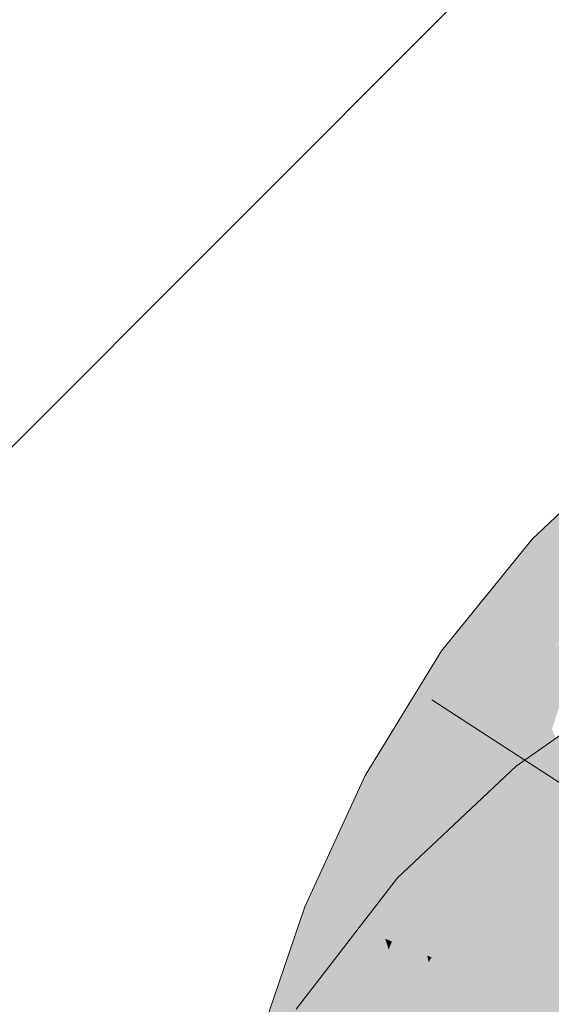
# Model space of a CAD drawing. Extents: x -620 to 300, y 62 to 1162.
# Tile 235 of 256: x 197.682 to 197.907, y 827.085 to 827.501. Entities that reach past the tile are written whole.
import ezdxf

# ---------------------------------------------------------------- set-up
doc = ezdxf.new("R2010")
doc.units = 0
doc.layers.get('0').update_dxf_attribs({"lineweight": 13})
for name, color, linetype, lineweight, true_color in [('E_Detail_Wandschraffur', 7, 'Continuous', 5, 0xc0c0c0), ('E_Leerrohr 25-A06G94UQ8I', 7, 'Continuous', 9, 0xff8000), ('E_Leerrohr 25-Shading', 7, 'Continuous', 9, 0xff8000)]:
    doc.layers.add(name, color=color, linetype=linetype, lineweight=lineweight, true_color=true_color)

# ---------------------------------------------------------------- blocks, each defined once
blk = doc.blocks.new('Shading-A06G94F18I', base_point=(173.29604, 825.21118))
at = {"layer": 'E_Leerrohr 25-Shading', "color": 43, "true_color": 0xd7ab7f}
for points in [[(197.89922, 827.28162), (197.9063, 827.27509), (197.91402, 827.29559)], [(197.91402, 827.29559), (197.9063, 827.27509), (197.93109, 827.29657), (197.91812, 827.26422)], [(197.9063, 827.27509), (197.89922, 827.28162), (197.88809, 827.21503), (197.86079, 827.23438)], [(197.88809, 827.21503), (197.91812, 827.26422), (197.9063, 827.27509)], [(197.88809, 827.21503), (197.88998, 827.21375), (197.91812, 827.26422), (197.91336, 827.24969)], [(197.88998, 827.21375), (197.92409, 827.25879), (197.92107, 827.26154)], [(197.88998, 827.21375), (197.8907, 827.2132), (197.92409, 827.25879), (197.90869, 827.23535)], [(197.86087, 827.16443), (197.86079, 827.23438), (197.82854, 827.18164)], [(197.86079, 827.23438), (197.86087, 827.16443), (197.88583, 827.20532), (197.8857, 827.20502)], [(197.86079, 827.23438), (197.88583, 827.20532), (197.88809, 827.21503)], [(197.8857, 827.20502), (197.8907, 827.2132), (197.88998, 827.21375)], [(197.88583, 827.20532), (197.88998, 827.21375), (197.88809, 827.21503)], [(197.92245, 827.20673), (197.89244, 827.18561), (197.90536, 827.16968)], [(197.91302, 827.16028), (197.92245, 827.20673), (197.90536, 827.16968)], [(197.86922, 827.11371), (197.89244, 827.18561), (197.84215, 827.13837)], [(197.89244, 827.18561), (197.86922, 827.11371), (197.89246, 827.13556), (197.89232, 827.13544)], [(197.89244, 827.18561), (197.89246, 827.13556), (197.90536, 827.16968)], [(197.85152, 827.1441), (197.86087, 827.16443), (197.81805, 827.15881), (197.82854, 827.18164)], [(197.89246, 827.13556), (197.91302, 827.16028), (197.90536, 827.16968)], [(197.80302, 827.12616), (197.84688, 827.13403), (197.81805, 827.15881), (197.85152, 827.1441)], [(197.91302, 827.16028), (197.89232, 827.13544), (197.91522, 827.15753), (197.91277, 827.1546)], [(197.84688, 827.08484), (197.86922, 827.11371), (197.79926, 827.08289), (197.84215, 827.13837)], [(197.84688, 827.13403), (197.80302, 827.12616), (197.83087, 827.11505)], [(197.83702, 827.11261), (197.84688, 827.13403), (197.83087, 827.11505)], [(197.83087, 827.11505), (197.80302, 827.12616), (197.79961, 827.06384), (197.78328, 827.06866)], [(197.81839, 827.05829), (197.83702, 827.11261), (197.79961, 827.06384), (197.83087, 827.11505)]]:
    blk.add_solid(points, dxfattribs=at)
at = {"layer": 'E_Leerrohr 25-Shading', "color": 31, "true_color": 0xfabd7f}
for points in [[(197.89941, 827.20703), (197.90759, 827.20129), (197.9201, 827.24939), (197.91501, 827.22369)], [(197.89941, 827.20703), (197.9201, 827.24939), (197.90869, 827.23535)], [(197.90869, 827.23535), (197.8907, 827.2132), (197.89941, 827.20703)], [(197.8857, 827.20502), (197.8903, 827.17126), (197.8907, 827.2132), (197.89941, 827.20703)], [(197.8903, 827.17126), (197.89363, 827.14703), (197.89941, 827.20703), (197.90759, 827.20129)], [(197.8857, 827.20502), (197.86087, 827.16443), (197.87462, 827.15717)], [(197.87462, 827.15717), (197.88527, 827.15149), (197.8857, 827.20502), (197.8903, 827.17126)], [(197.90759, 827.20129), (197.89363, 827.14703), (197.92935, 827.15344), (197.90666, 827.14014)], [(197.88527, 827.15149), (197.89363, 827.14703), (197.8903, 827.17126)], [(197.84688, 827.13403), (197.87462, 827.15717), (197.86087, 827.16443)], [(197.84688, 827.13403), (197.85992, 827.11072), (197.87462, 827.15717), (197.86972, 827.1283)], [(197.87462, 827.15717), (197.86545, 827.10315), (197.88527, 827.15149), (197.87788, 827.11316)], [(197.89462, 827.10968), (197.9155, 827.15717), (197.91277, 827.1546)], [(197.9155, 827.15717), (197.89462, 827.10968), (197.91196, 827.12695), (197.89647, 827.08893)], [(197.89232, 827.13544), (197.89462, 827.10968), (197.91277, 827.1546)], [(197.90666, 827.14014), (197.9213, 827.13232), (197.92935, 827.15344)], [(197.88527, 827.15149), (197.87788, 827.11316), (197.89363, 827.14703), (197.8887, 827.12189)], [(197.89647, 827.08893), (197.91576, 827.07135), (197.92134, 827.15002), (197.94363, 827.1225)], [(197.89363, 827.14703), (197.89049, 827.13104), (197.90666, 827.14014)], [(197.89049, 827.13104), (197.9213, 827.13232), (197.90666, 827.14014)], [(197.84688, 827.13403), (197.83702, 827.11261), (197.85481, 827.10547)], [(197.85481, 827.10547), (197.85663, 827.1048), (197.84688, 827.13403), (197.85992, 827.11072)], [(197.89232, 827.13544), (197.86922, 827.11371), (197.88029, 827.10364)], [(197.88029, 827.10364), (197.88899, 827.0957), (197.89232, 827.13544), (197.89462, 827.10968)], [(197.89049, 827.13104), (197.88329, 827.09418), (197.9213, 827.13232), (197.90636, 827.08496)], [(197.9213, 827.13232), (197.90636, 827.08496), (197.9297, 827.12787), (197.91328, 827.08221)], [(197.85992, 827.11072), (197.86514, 827.10138), (197.86972, 827.1283)], [(197.87788, 827.11316), (197.87488, 827.09747), (197.8887, 827.12189), (197.88329, 827.09418)], [(197.81839, 827.05829), (197.81935, 827.05798), (197.83702, 827.11261), (197.8385, 827.10803)], [(197.83702, 827.11261), (197.8385, 827.10803), (197.83981, 827.11145)], [(197.8385, 827.10803), (197.85481, 827.10547), (197.83981, 827.11145)], [(197.86272, 827.04303), (197.88029, 827.10364), (197.84688, 827.08484), (197.86922, 827.11371)], [(197.86545, 827.10315), (197.86514, 827.10138), (197.87788, 827.11316), (197.87488, 827.09747)], [(197.81935, 827.05798), (197.85863, 827.04639), (197.8385, 827.10803)], [(197.8385, 827.10803), (197.85863, 827.04639), (197.85481, 827.10547), (197.86186, 827.07361)], [(197.85663, 827.1048), (197.86514, 827.10138), (197.85992, 827.11072)], [(197.88899, 827.0957), (197.89647, 827.08893), (197.89462, 827.10968)], [(197.85481, 827.10547), (197.85542, 827.10272), (197.85663, 827.1048)], [(197.85663, 827.1048), (197.85542, 827.10272), (197.86494, 827.09961), (197.85788, 827.09161)], [(197.85663, 827.1048), (197.86494, 827.09961), (197.86514, 827.10138)], [(197.86241, 827.04199), (197.87047, 827.0368), (197.88029, 827.10364), (197.88899, 827.0957)], [(197.85788, 827.09161), (197.86186, 827.07361), (197.86494, 827.09961)], [(197.86855, 827.04346), (197.86514, 827.10138), (197.86186, 827.07361)], [(197.86514, 827.10138), (197.86816, 827.04993), (197.87488, 827.09747)], [(197.86816, 827.04993), (197.88329, 827.09418), (197.87488, 827.09747)], [(197.87047, 827.0368), (197.87831, 827.03174), (197.88899, 827.0957), (197.89647, 827.08893)], [(197.86816, 827.04993), (197.86855, 827.04346), (197.88329, 827.09418), (197.87569, 827.04132)], [(197.87569, 827.04132), (197.89362, 827.03601), (197.88329, 827.09418), (197.90636, 827.08496)], [(197.87831, 827.03174), (197.89366, 827.02179), (197.89647, 827.08893), (197.91576, 827.07135)], [(197.90636, 827.08496), (197.89362, 827.03601), (197.91328, 827.08221), (197.89879, 827.03448)]]:
    blk.add_solid(points, dxfattribs=at)
blk = doc.blocks.new('Referenz-A06G94UW8I')
at = {"layer": 'E_Detail_Wandschraffur', "linetype": 'ByBlock', "ltscale": 0.13}
blk.add_line((196.6075, 826.24925), (199.08515, 828.7269), dxfattribs=at)
at = {"layer": 'E_Leerrohr 25-A06G94UQ8I', "linetype": 'Continuous', "ltscale": 0.13}
for p, q in [((197.93708, 827.31743), (197.89921, 827.2816)), ((197.89921, 827.2816), (197.8608, 827.23435)), ((197.8608, 827.23435), (197.82854, 827.18162)), ((197.94833, 827.22492), (197.89244, 827.18562)), ((197.8567, 827.2137), (198.05389, 827.08586)), ((197.89244, 827.18562), (197.84215, 827.13836)), ((197.82854, 827.18162), (197.80302, 827.12614)), ((197.84215, 827.13836), (197.79925, 827.08289)), ((197.80302, 827.12614), (197.78328, 827.06865))]:
    blk.add_line(p, q, dxfattribs=at)

msp = doc.modelspace()

# ---------------------------------------------------------------- block references
at = {"color": 8, "lineweight": 25, "ltscale": 0.25, "true_color": 0x808080}
msp.add_blockref('Referenz-A06G94UW8I', (0, 0), dxfattribs=at)
msp.add_blockref('Shading-A06G94F18I', (173.29604, 825.21118))

doc.saveas('drawing.dxf')
